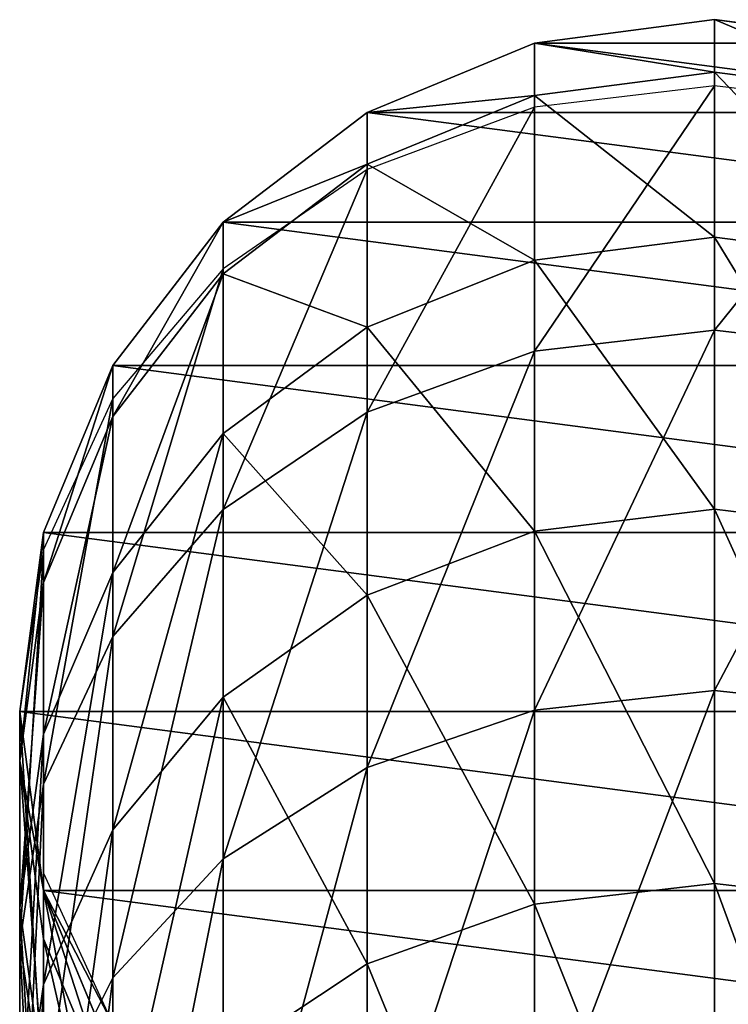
# Model space of a CAD drawing. Header units: inches. Extents: x 15 to 546804, y -66 to 267312.
# Tile 247 of 256: x 418374 to 418382, y 129519 to 129530. Entities that reach past the tile are written whole.
import ezdxf

# ---------------------------------------------------------------- set-up
doc = ezdxf.new("R2010")
doc.units = ezdxf.units.IN
doc.header["$MEASUREMENT"] = 0

msp = doc.modelspace()

# ---------------------------------------------------------------- linework, layer by layer
at = {"color": 7, "extrusion": (-1, 1.27576e-07, 4.74186e-12)}
for p, q in [((418382.243, 129530.104, 1573.854), (418380.172, 129529.832, 1573.836)), ((418380.172, 129529.832, 1573.327), (418382.243, 129530.104, 1573.327)), ((418380.172, 129529.832, 973.327), (418382.243, 129530.104, 973.327)), ((418382.243, 129529.5, 1582.98), (418382.243, 129530.104, 1573.854)), ((418384.313, 129529.832, 1573.836), (418382.243, 129530.104, 1573.854)), ((418382.243, 129530.104, 1573.327), (418384.313, 129529.832, 1573.327)), ((418382.243, 129530.104, 1573.327), (418382.243, 129530.104, 973.327)), ((418382.243, 129530.104, 973.327), (418384.313, 129529.832, 973.327)), ((418380.172, 129529.832, 1573.836), (418378.243, 129529.036, 1573.783)), ((418378.243, 129529.036, 1573.327), (418380.172, 129529.832, 1573.327)), ((418378.243, 129529.036, 973.327), (418380.172, 129529.832, 973.327)), ((418380.172, 129529.23, 1582.944), (418380.172, 129529.832, 1573.836)), ((418380.172, 129529.832, 1573.327), (418380.172, 129529.832, 973.327)), ((418382.243, 129529.5, 1582.98), (418380.172, 129529.23, 1582.944)), ((418382.243, 129527.597, 1592.465), (418382.243, 129529.5, 1582.98)), ((418384.313, 129529.23, 1582.944), (418382.243, 129529.5, 1582.98)), ((418382.243, 129529.343, 970.984), (418380.172, 129529.097, 971.064)), ((418384.313, 129529.097, 971.064), (418382.243, 129529.343, 970.984)), ((418382.243, 129529.343, 970.984), (418382.243, 129526.525, 962.311)), ((418380.172, 129529.23, 1582.944), (418378.243, 129528.437, 1582.839)), ((418380.172, 129527.333, 1592.394), (418380.172, 129529.23, 1582.944)), ((418380.172, 129529.097, 971.064), (418378.243, 129528.377, 971.298)), ((418380.172, 129529.097, 971.064), (418380.172, 129526.285, 962.407)), ((418378.243, 129529.036, 1573.783), (418376.586, 129527.769, 1573.699)), ((418376.586, 129527.769, 1573.327), (418378.243, 129529.036, 1573.327)), ((418376.586, 129527.769, 973.327), (418378.243, 129529.036, 973.327)), ((418378.243, 129528.437, 1582.839), (418378.243, 129529.036, 1573.783)), ((418378.243, 129529.036, 1573.327), (418378.243, 129529.036, 973.327)), ((418378.243, 129528.437, 1582.839), (418376.586, 129527.176, 1582.671)), ((418378.243, 129528.377, 971.298), (418376.586, 129527.231, 971.67)), ((418378.243, 129526.561, 1592.185), (418378.243, 129528.437, 1582.839)), ((418378.243, 129528.377, 971.298), (418378.243, 129525.58, 962.689)), ((418376.586, 129527.769, 1573.699), (418375.315, 129526.118, 1573.59)), ((418375.315, 129526.118, 1573.327), (418376.586, 129527.769, 1573.327)), ((418375.315, 129526.118, 973.327), (418376.586, 129527.769, 973.327)), ((418376.586, 129527.176, 1582.671), (418376.586, 129527.769, 1573.699)), ((418376.586, 129527.769, 1573.327), (418376.586, 129527.769, 973.327)), ((418382.243, 129527.597, 1592.465), (418380.172, 129527.333, 1592.394)), ((418382.243, 129524.461, 1601.617), (418382.243, 129527.597, 1592.465)), ((418384.313, 129527.333, 1592.394), (418382.243, 129527.597, 1592.465)), ((418376.586, 129527.231, 971.67), (418375.315, 129525.737, 972.155)), ((418376.586, 129527.231, 971.67), (418376.586, 129524.458, 963.137)), ((418380.172, 129527.333, 1592.394), (418378.243, 129526.561, 1592.185)), ((418380.172, 129524.209, 1601.512), (418380.172, 129527.333, 1592.394)), ((418376.586, 129527.176, 1582.671), (418375.315, 129525.532, 1582.453)), ((418376.586, 129525.333, 1591.853), (418376.586, 129527.176, 1582.671)), ((418378.243, 129526.561, 1592.185), (418376.586, 129525.333, 1591.853)), ((418378.243, 129523.471, 1601.204), (418378.243, 129526.561, 1592.185)), ((418382.243, 129526.525, 962.311), (418380.172, 129526.285, 962.407)), ((418384.313, 129526.285, 962.407), (418382.243, 129526.525, 962.311)), ((418382.243, 129526.525, 962.311), (418382.243, 129522.374, 953.632)), ((418380.172, 129526.285, 962.407), (418378.243, 129525.58, 962.689)), ((418380.172, 129526.285, 962.407), (418380.172, 129522.148, 953.759)), ((418375.315, 129526.118, 1573.59), (418374.515, 129524.195, 1573.463)), ((418374.515, 129524.195, 1573.327), (418375.315, 129526.118, 1573.327)), ((418374.515, 129524.195, 973.327), (418375.315, 129526.118, 973.327)), ((418375.315, 129525.532, 1582.453), (418375.315, 129526.118, 1573.59)), ((418375.315, 129526.118, 1573.327), (418375.315, 129526.118, 973.327)), ((418375.315, 129525.737, 972.155), (418374.515, 129523.998, 972.72)), ((418375.315, 129525.737, 972.155), (418375.315, 129522.997, 963.721)), ((418375.315, 129525.532, 1582.453), (418374.515, 129523.618, 1582.199)), ((418375.315, 129523.732, 1591.42), (418375.315, 129525.532, 1582.453)), ((418378.243, 129525.58, 962.689), (418376.586, 129524.458, 963.137)), ((418378.243, 129525.58, 962.689), (418378.243, 129521.486, 954.131)), ((418376.586, 129525.333, 1591.853), (418375.315, 129523.732, 1591.42)), ((418376.586, 129522.297, 1600.713), (418376.586, 129525.333, 1591.853)), ((418376.586, 129524.458, 963.137), (418375.315, 129522.997, 963.721)), ((418376.586, 129524.458, 963.137), (418376.586, 129520.434, 954.723)), ((418382.243, 129524.461, 1601.617), (418380.172, 129524.209, 1601.512)), ((418382.243, 129520.147, 1610.277), (418382.243, 129524.461, 1601.617)), ((418384.313, 129524.209, 1601.512), (418382.243, 129524.461, 1601.617)), ((418374.515, 129524.195, 1573.463), (418374.243, 129522.132, 1573.327)), ((418374.243, 129522.132, 1573.327), (418374.515, 129524.195, 1573.327)), ((418374.243, 129522.132, 973.327), (418374.515, 129524.195, 973.327)), ((418374.515, 129523.618, 1582.199), (418374.515, 129524.195, 1573.463)), ((418374.515, 129524.195, 1573.327), (418374.515, 129524.195, 973.327)), ((418380.172, 129524.209, 1601.512), (418378.243, 129523.471, 1601.204)), ((418380.172, 129519.912, 1610.14), (418380.172, 129524.209, 1601.512)), ((418374.515, 129523.998, 972.72), (418374.243, 129522.132, 973.327)), ((418374.515, 129523.998, 972.72), (418374.515, 129521.295, 964.401)), ((418375.315, 129523.732, 1591.42), (418374.515, 129521.868, 1590.916)), ((418375.315, 129520.767, 1600.073), (418375.315, 129523.732, 1591.42)), ((418374.515, 129523.618, 1582.199), (418374.243, 129521.563, 1581.926)), ((418374.515, 129521.868, 1590.916), (418374.515, 129523.618, 1582.199)), ((418378.243, 129523.471, 1601.204), (418376.586, 129522.297, 1600.713)), ((418378.243, 129519.221, 1609.736), (418378.243, 129523.471, 1601.204)), ((418375.315, 129522.997, 963.721), (418374.515, 129521.295, 964.401)), ((418375.315, 129522.997, 963.721), (418375.315, 129519.062, 955.494)), ((418382.243, 129522.374, 953.632), (418380.172, 129522.148, 953.759)), ((418384.313, 129522.148, 953.759), (418382.243, 129522.374, 953.632)), ((418382.243, 129522.374, 953.632), (418382.243, 129517.116, 945.575)), ((418376.586, 129522.297, 1600.713), (418375.315, 129520.767, 1600.073)), ((418376.586, 129518.122, 1609.095), (418376.586, 129522.297, 1600.713)), ((418374.243, 129521.563, 1581.926), (418374.243, 129522.132, 1573.327)), ((418374.243, 129522.132, 1573.327), (418374.515, 129520.069, 1573.19)), ((418374.515, 129520.069, 1573.327), (418374.243, 129522.132, 1573.327)), ((418374.243, 129522.132, 1573.327), (418374.243, 129522.132, 973.327)), ((418374.515, 129520.069, 973.327), (418374.243, 129522.132, 973.327)), ((418374.243, 129522.132, 973.327), (418374.243, 129519.469, 965.13)), ((418380.172, 129522.148, 953.759), (418378.243, 129521.486, 954.131)), ((418380.172, 129522.148, 953.759), (418380.172, 129516.909, 945.731)), ((418382.243, 129522.132, 973.327), (418382.243, 129522.132, 1573.327)), ((418374.515, 129521.868, 1590.916), (418374.243, 129519.868, 1590.375)), ((418374.515, 129518.986, 1599.328), (418374.515, 129521.868, 1590.916)), ((418374.243, 129519.868, 1590.375), (418374.243, 129521.563, 1581.926)), ((418374.243, 129521.563, 1581.926), (418374.515, 129519.509, 1581.653)), ((418378.243, 129521.486, 954.131), (418376.586, 129520.434, 954.723)), ((418378.243, 129521.486, 954.131), (418378.243, 129516.302, 946.187)), ((418374.515, 129521.295, 964.401), (418374.243, 129519.469, 965.13)), ((418374.515, 129521.295, 964.401), (418374.515, 129517.465, 956.392)), ((418375.315, 129520.767, 1600.073), (418374.515, 129518.986, 1599.328)), ((418375.315, 129516.689, 1608.26), (418375.315, 129520.767, 1600.073)), ((418376.586, 129520.434, 954.723), (418375.315, 129519.062, 955.494)), ((418376.586, 129520.434, 954.723), (418376.586, 129515.337, 946.912)), ((418374.515, 129520.266, 973.933), (418375.315, 129518.527, 974.498)), ((418374.515, 129520.266, 973.933), (418374.515, 129520.069, 973.327)), ((418382.243, 129520.147, 1610.277), (418380.172, 129519.912, 1610.14)), ((418382.243, 129514.731, 1618.293), (418382.243, 129520.147, 1610.277)), ((418384.313, 129519.912, 1610.14), (418382.243, 129520.147, 1610.277)), ((418374.515, 129519.509, 1581.653), (418374.515, 129520.069, 1573.327)), ((418374.515, 129520.069, 1573.19), (418375.315, 129518.146, 1573.063)), ((418375.315, 129518.146, 1573.327), (418374.515, 129520.069, 1573.327)), ((418374.515, 129520.069, 1573.327), (418374.515, 129520.069, 1573.19)), ((418375.315, 129518.146, 973.327), (418374.515, 129520.069, 973.327)), ((418374.515, 129520.069, 1573.19), (418374.515, 129520.069, 973.327)), ((418374.515, 129520.069, 973.327), (418374.515, 129517.643, 965.86)), ((418374.243, 129517.074, 1598.528), (418374.243, 129519.868, 1590.375)), ((418374.243, 129519.868, 1590.375), (418374.515, 129517.867, 1589.834)), ((418380.172, 129519.912, 1610.14), (418378.243, 129519.221, 1609.736)), ((418380.172, 129514.516, 1618.126), (418380.172, 129519.912, 1610.14)), ((418374.243, 129519.469, 965.13), (418374.515, 129517.643, 965.86)), ((418374.243, 129519.469, 965.13), (418374.243, 129515.751, 957.356)), ((418374.515, 129517.867, 1589.834), (418374.515, 129519.509, 1581.653)), ((418374.515, 129519.509, 1581.653), (418375.315, 129517.595, 1581.399)), ((418378.243, 129519.221, 1609.736), (418376.586, 129518.122, 1609.095)), ((418378.243, 129513.884, 1617.635), (418378.243, 129519.221, 1609.736)), ((418375.315, 129519.062, 955.494), (418374.515, 129517.465, 956.392)), ((418375.315, 129519.062, 955.494), (418375.315, 129514.078, 947.857)), ((418374.515, 129518.986, 1599.328), (418374.243, 129517.074, 1598.528)), ((418374.515, 129515.022, 1607.286), (418374.515, 129518.986, 1599.328))]:
    msp.add_line(p, q, dxfattribs=at)
for centre, start, end in [((-129456.871, 1573.327, -418382.226), 89.21435, 180.00001), ((-129458.87, 989.365, -418382.226), 194.21435, 285.00001)]:
    msp.add_arc(centre, 65.315, start, end, dxfattribs=at)

# ---------------------------------------------------------------- meshes
at = {"color": 7}
mesh = msp.add_polyface(dxfattribs=at)
corners = [(418384.313, 129529.832, 1573.327), (418380.172, 129529.832, 1573.327), (418382.243, 129530.104, 1573.327), (418386.243, 129529.036, 1573.327), (418378.243, 129529.036, 1573.327), (418387.9, 129527.769, 1573.327), (418376.586, 129527.769, 1573.327), (418389.171, 129526.118, 1573.327), (418375.315, 129526.118, 1573.327), (418389.97, 129524.195, 1573.327), (418374.515, 129524.195, 1573.327), (418390.243, 129522.132, 1573.327), (418374.243, 129522.132, 1573.327), (418389.97, 129520.069, 1573.327), (418374.515, 129520.069, 1573.327), (418389.171, 129518.146, 1573.327), (418375.315, 129518.146, 1573.327), (418387.9, 129516.495, 1573.327), (418376.586, 129516.495, 1573.327), (418386.243, 129515.228, 1573.327), (418378.243, 129515.228, 1573.327), (418384.313, 129514.432, 1573.327), (418380.172, 129514.432, 1573.327), (418382.243, 129514.16, 1573.327)]
mesh.append_faces([[corners[k] for k in face] for face in [(4, 3, 1), (6, 5, 4), (8, 7, 6), (10, 9, 8), (12, 11, 10), (14, 13, 12), (16, 15, 14), (18, 17, 16), (20, 19, 18), (22, 21, 20)]], dxfattribs={"vtx0": -1, "vtx1": -1, "color": 7})
mesh.append_faces([[corners[k] for k in face] for face in [(2, 1, 0), (23, 21, 22)]], dxfattribs={"vtx1": -1, "color": 7})
mesh.append_faces([[corners[k] for k in face] for face in [(3, 0, 1), (5, 3, 4), (7, 5, 6), (9, 7, 8), (11, 9, 10), (13, 11, 12), (15, 13, 14), (17, 15, 16), (19, 17, 18), (21, 19, 20)]], dxfattribs={"vtx1": -1, "vtx2": -1, "color": 7})
mesh = msp.add_polyface(dxfattribs=at)
corners = [(418380.172, 129529.832, 1573.836), (418382.243, 129529.5, 1582.98), (418382.243, 129530.104, 1573.854), (418380.172, 129529.23, 1582.944)]
mesh.append_faces([[corners[k] for k in face] for face in [(2, 1, 0), (3, 0, 1)]], dxfattribs={"vtx1": -1, "color": 7})
mesh = msp.add_polyface(dxfattribs=at)
corners = [(418380.172, 129529.832, 1573.327), (418382.243, 129530.104, 973.327), (418382.243, 129530.104, 1573.327), (418380.172, 129529.832, 973.327)]
mesh.append_faces([[corners[k] for k in face] for face in [(2, 1, 0), (3, 0, 1)]], dxfattribs={"vtx1": -1, "color": 7})
mesh = msp.add_polyface(dxfattribs=at)
corners = [(418382.243, 129530.104, 1573.854), (418384.313, 129529.23, 1582.944), (418384.313, 129529.832, 1573.836), (418382.243, 129529.5, 1582.98)]
mesh.append_faces([[corners[k] for k in face] for face in [(2, 1, 0), (3, 0, 1)]], dxfattribs={"vtx1": -1, "color": 7})
mesh = msp.add_polyface(dxfattribs=at)
corners = [(418382.243, 129530.104, 1573.327), (418384.313, 129529.832, 973.327), (418384.313, 129529.832, 1573.327), (418382.243, 129530.104, 973.327)]
mesh.append_faces([[corners[k] for k in face] for face in [(2, 1, 0), (3, 0, 1)]], dxfattribs={"vtx1": -1, "color": 7})
mesh = msp.add_polyface(dxfattribs=at)
corners = [(418378.243, 129529.036, 1573.783), (418380.172, 129529.23, 1582.944), (418380.172, 129529.832, 1573.836), (418378.243, 129528.437, 1582.839)]
mesh.append_faces([[corners[k] for k in face] for face in [(2, 1, 0), (3, 0, 1)]], dxfattribs={"vtx1": -1, "color": 7})
mesh = msp.add_polyface(dxfattribs=at)
corners = [(418378.243, 129529.036, 1573.327), (418380.172, 129529.832, 973.327), (418380.172, 129529.832, 1573.327), (418378.243, 129529.036, 973.327)]
mesh.append_faces([[corners[k] for k in face] for face in [(2, 1, 0), (3, 0, 1)]], dxfattribs={"vtx1": -1, "color": 7})
mesh = msp.add_polyface(dxfattribs=at)
corners = [(418380.172, 129529.23, 1582.944), (418382.243, 129527.597, 1592.465), (418382.243, 129529.5, 1582.98), (418380.172, 129527.333, 1592.394)]
mesh.append_faces([[corners[k] for k in face] for face in [(2, 1, 0), (3, 0, 1)]], dxfattribs={"vtx1": -1, "color": 7})
mesh = msp.add_polyface(dxfattribs=at)
corners = [(418382.243, 129529.5, 1582.98), (418384.313, 129527.333, 1592.394), (418384.313, 129529.23, 1582.944), (418382.243, 129527.597, 1592.465)]
mesh.append_faces([[corners[k] for k in face] for face in [(2, 1, 0), (3, 0, 1)]], dxfattribs={"vtx1": -1, "color": 7})
mesh = msp.add_polyface(dxfattribs=at)
corners = [(418380.172, 129526.285, 962.407), (418382.243, 129529.343, 970.984), (418382.243, 129526.525, 962.311), (418380.172, 129529.097, 971.064)]
mesh.append_faces([[corners[k] for k in face] for face in [(2, 1, 0), (3, 0, 1)]], dxfattribs={"vtx1": -1, "color": 7})
mesh = msp.add_polyface(dxfattribs=at)
corners = [(418382.243, 129526.525, 962.311), (418384.313, 129529.097, 971.064), (418384.313, 129526.285, 962.407), (418382.243, 129529.343, 970.984)]
mesh.append_faces([[corners[k] for k in face] for face in [(2, 1, 0), (3, 0, 1)]], dxfattribs={"vtx1": -1, "color": 7})
mesh = msp.add_polyface(dxfattribs=at)
corners = [(418378.243, 129528.437, 1582.839), (418380.172, 129527.333, 1592.394), (418380.172, 129529.23, 1582.944), (418378.243, 129526.561, 1592.185)]
mesh.append_faces([[corners[k] for k in face] for face in [(2, 1, 0), (3, 0, 1)]], dxfattribs={"vtx1": -1, "color": 7})
mesh = msp.add_polyface(dxfattribs=at)
corners = [(418378.243, 129525.58, 962.689), (418380.172, 129529.097, 971.064), (418380.172, 129526.285, 962.407), (418378.243, 129528.377, 971.298)]
mesh.append_faces([[corners[k] for k in face] for face in [(2, 1, 0), (3, 0, 1)]], dxfattribs={"vtx1": -1, "color": 7})
mesh = msp.add_polyface(dxfattribs=at)
corners = [(418376.586, 129527.769, 1573.699), (418378.243, 129528.437, 1582.839), (418378.243, 129529.036, 1573.783), (418376.586, 129527.176, 1582.671)]
mesh.append_faces([[corners[k] for k in face] for face in [(2, 1, 0), (3, 0, 1)]], dxfattribs={"vtx1": -1, "color": 7})
mesh = msp.add_polyface(dxfattribs=at)
corners = [(418376.586, 129527.769, 1573.327), (418378.243, 129529.036, 973.327), (418378.243, 129529.036, 1573.327), (418376.586, 129527.769, 973.327)]
mesh.append_faces([[corners[k] for k in face] for face in [(2, 1, 0), (3, 0, 1)]], dxfattribs={"vtx1": -1, "color": 7})
mesh = msp.add_polyface(dxfattribs=at)
corners = [(418376.586, 129527.176, 1582.671), (418378.243, 129526.561, 1592.185), (418378.243, 129528.437, 1582.839), (418376.586, 129525.333, 1591.853)]
mesh.append_faces([[corners[k] for k in face] for face in [(2, 1, 0), (3, 0, 1)]], dxfattribs={"vtx1": -1, "color": 7})
mesh = msp.add_polyface(dxfattribs=at)
corners = [(418376.586, 129524.458, 963.137), (418378.243, 129528.377, 971.298), (418378.243, 129525.58, 962.689), (418376.586, 129527.231, 971.67)]
mesh.append_faces([[corners[k] for k in face] for face in [(2, 1, 0), (3, 0, 1)]], dxfattribs={"vtx1": -1, "color": 7})
mesh = msp.add_polyface(dxfattribs=at)
corners = [(418375.315, 129525.532, 1582.453), (418376.586, 129527.769, 1573.699), (418375.315, 129526.118, 1573.59), (418376.586, 129527.176, 1582.671)]
mesh.append_faces([[corners[k] for k in face] for face in [(2, 1, 0), (3, 0, 1)]], dxfattribs={"vtx1": -1, "color": 7})
mesh = msp.add_polyface(dxfattribs=at)
corners = [(418376.586, 129527.769, 1573.327), (418375.315, 129526.118, 973.327), (418376.586, 129527.769, 973.327), (418375.315, 129526.118, 1573.327)]
mesh.append_faces([[corners[k] for k in face] for face in [(2, 1, 0), (3, 0, 1)]], dxfattribs={"vtx1": -1, "color": 7})
mesh = msp.add_polyface(dxfattribs=at)
corners = [(418380.172, 129527.333, 1592.394), (418382.243, 129524.461, 1601.617), (418382.243, 129527.597, 1592.465), (418380.172, 129524.209, 1601.512)]
mesh.append_faces([[corners[k] for k in face] for face in [(2, 1, 0), (3, 0, 1)]], dxfattribs={"vtx1": -1, "color": 7})
mesh = msp.add_polyface(dxfattribs=at)
corners = [(418382.243, 129527.597, 1592.465), (418384.313, 129524.209, 1601.512), (418384.313, 129527.333, 1592.394), (418382.243, 129524.461, 1601.617)]
mesh.append_faces([[corners[k] for k in face] for face in [(2, 1, 0), (3, 0, 1)]], dxfattribs={"vtx1": -1, "color": 7})
mesh = msp.add_polyface(dxfattribs=at)
corners = [(418375.315, 129522.997, 963.721), (418376.586, 129527.231, 971.67), (418376.586, 129524.458, 963.137), (418375.315, 129525.737, 972.155)]
mesh.append_faces([[corners[k] for k in face] for face in [(2, 1, 0), (3, 0, 1)]], dxfattribs={"vtx1": -1, "color": 7})
mesh = msp.add_polyface(dxfattribs=at)
corners = [(418378.243, 129526.561, 1592.185), (418380.172, 129524.209, 1601.512), (418380.172, 129527.333, 1592.394), (418378.243, 129523.471, 1601.204)]
mesh.append_faces([[corners[k] for k in face] for face in [(2, 1, 0), (3, 0, 1)]], dxfattribs={"vtx1": -1, "color": 7})
mesh = msp.add_polyface(dxfattribs=at)
corners = [(418375.315, 129523.732, 1591.42), (418376.586, 129527.176, 1582.671), (418375.315, 129525.532, 1582.453), (418376.586, 129525.333, 1591.853)]
mesh.append_faces([[corners[k] for k in face] for face in [(2, 1, 0), (3, 0, 1)]], dxfattribs={"vtx1": -1, "color": 7})
mesh = msp.add_polyface(dxfattribs=at)
corners = [(418376.586, 129525.333, 1591.853), (418378.243, 129523.471, 1601.204), (418378.243, 129526.561, 1592.185), (418376.586, 129522.297, 1600.713)]
mesh.append_faces([[corners[k] for k in face] for face in [(2, 1, 0), (3, 0, 1)]], dxfattribs={"vtx1": -1, "color": 7})
mesh = msp.add_polyface(dxfattribs=at)
corners = [(418380.172, 129522.148, 953.759), (418382.243, 129526.525, 962.311), (418382.243, 129522.374, 953.632), (418380.172, 129526.285, 962.407)]
mesh.append_faces([[corners[k] for k in face] for face in [(2, 1, 0), (3, 0, 1)]], dxfattribs={"vtx1": -1, "color": 7})
mesh = msp.add_polyface(dxfattribs=at)
corners = [(418382.243, 129522.374, 953.632), (418384.313, 129526.285, 962.407), (418384.313, 129522.148, 953.759), (418382.243, 129526.525, 962.311)]
mesh.append_faces([[corners[k] for k in face] for face in [(2, 1, 0), (3, 0, 1)]], dxfattribs={"vtx1": -1, "color": 7})
mesh = msp.add_polyface(dxfattribs=at)
corners = [(418378.243, 129521.486, 954.131), (418380.172, 129526.285, 962.407), (418380.172, 129522.148, 953.759), (418378.243, 129525.58, 962.689)]
mesh.append_faces([[corners[k] for k in face] for face in [(2, 1, 0), (3, 0, 1)]], dxfattribs={"vtx1": -1, "color": 7})
mesh = msp.add_polyface(dxfattribs=at)
corners = [(418374.515, 129523.618, 1582.199), (418375.315, 129526.118, 1573.59), (418374.515, 129524.195, 1573.463), (418375.315, 129525.532, 1582.453)]
mesh.append_faces([[corners[k] for k in face] for face in [(2, 1, 0), (3, 0, 1)]], dxfattribs={"vtx1": -1, "color": 7})
mesh = msp.add_polyface(dxfattribs=at)
corners = [(418375.315, 129526.118, 1573.327), (418374.515, 129524.195, 973.327), (418375.315, 129526.118, 973.327), (418374.515, 129524.195, 1573.327)]
mesh.append_faces([[corners[k] for k in face] for face in [(2, 1, 0), (3, 0, 1)]], dxfattribs={"vtx1": -1, "color": 7})
mesh = msp.add_polyface(dxfattribs=at)
corners = [(418374.515, 129521.295, 964.401), (418375.315, 129525.737, 972.155), (418375.315, 129522.997, 963.721), (418374.515, 129523.998, 972.72)]
mesh.append_faces([[corners[k] for k in face] for face in [(2, 1, 0), (3, 0, 1)]], dxfattribs={"vtx1": -1, "color": 7})
mesh = msp.add_polyface(dxfattribs=at)
corners = [(418374.515, 129521.868, 1590.916), (418375.315, 129525.532, 1582.453), (418374.515, 129523.618, 1582.199), (418375.315, 129523.732, 1591.42)]
mesh.append_faces([[corners[k] for k in face] for face in [(2, 1, 0), (3, 0, 1)]], dxfattribs={"vtx1": -1, "color": 7})
mesh = msp.add_polyface(dxfattribs=at)
corners = [(418376.586, 129520.434, 954.723), (418378.243, 129525.58, 962.689), (418378.243, 129521.486, 954.131), (418376.586, 129524.458, 963.137)]
mesh.append_faces([[corners[k] for k in face] for face in [(2, 1, 0), (3, 0, 1)]], dxfattribs={"vtx1": -1, "color": 7})
mesh = msp.add_polyface(dxfattribs=at)
corners = [(418375.315, 129520.767, 1600.073), (418376.586, 129525.333, 1591.853), (418375.315, 129523.732, 1591.42), (418376.586, 129522.297, 1600.713)]
mesh.append_faces([[corners[k] for k in face] for face in [(2, 1, 0), (3, 0, 1)]], dxfattribs={"vtx1": -1, "color": 7})
mesh = msp.add_polyface(dxfattribs=at)
corners = [(418375.315, 129519.062, 955.494), (418376.586, 129524.458, 963.137), (418376.586, 129520.434, 954.723), (418375.315, 129522.997, 963.721)]
mesh.append_faces([[corners[k] for k in face] for face in [(2, 1, 0), (3, 0, 1)]], dxfattribs={"vtx1": -1, "color": 7})
mesh = msp.add_polyface(dxfattribs=at)
corners = [(418380.172, 129524.209, 1601.512), (418382.243, 129520.147, 1610.277), (418382.243, 129524.461, 1601.617), (418380.172, 129519.912, 1610.14)]
mesh.append_faces([[corners[k] for k in face] for face in [(2, 1, 0), (3, 0, 1)]], dxfattribs={"vtx1": -1, "color": 7})
mesh = msp.add_polyface(dxfattribs=at)
corners = [(418382.243, 129524.461, 1601.617), (418384.313, 129519.912, 1610.14), (418384.313, 129524.209, 1601.512), (418382.243, 129520.147, 1610.277)]
mesh.append_faces([[corners[k] for k in face] for face in [(2, 1, 0), (3, 0, 1)]], dxfattribs={"vtx1": -1, "color": 7})
mesh = msp.add_polyface(dxfattribs=at)
corners = [(418374.243, 129521.563, 1581.926), (418374.515, 129524.195, 1573.463), (418374.243, 129522.132, 1573.327), (418374.515, 129523.618, 1582.199)]
mesh.append_faces([[corners[k] for k in face] for face in [(2, 1, 0), (3, 0, 1)]], dxfattribs={"vtx1": -1, "color": 7})
mesh = msp.add_polyface(dxfattribs=at)
corners = [(418374.515, 129524.195, 1573.327), (418374.243, 129522.132, 973.327), (418374.515, 129524.195, 973.327), (418374.243, 129522.132, 1573.327)]
mesh.append_faces([[corners[k] for k in face] for face in [(2, 1, 0), (3, 0, 1)]], dxfattribs={"vtx1": -1, "color": 7})
mesh = msp.add_polyface(dxfattribs=at)
corners = [(418378.243, 129523.471, 1601.204), (418380.172, 129519.912, 1610.14), (418380.172, 129524.209, 1601.512), (418378.243, 129519.221, 1609.736)]
mesh.append_faces([[corners[k] for k in face] for face in [(2, 1, 0), (3, 0, 1)]], dxfattribs={"vtx1": -1, "color": 7})
mesh = msp.add_polyface(dxfattribs=at)
corners = [(418374.243, 129519.469, 965.13), (418374.515, 129523.998, 972.72), (418374.515, 129521.295, 964.401), (418374.243, 129522.132, 973.327)]
mesh.append_faces([[corners[k] for k in face] for face in [(2, 1, 0), (3, 0, 1)]], dxfattribs={"vtx1": -1, "color": 7})
mesh = msp.add_polyface(dxfattribs=at)
corners = [(418374.515, 129518.986, 1599.328), (418375.315, 129523.732, 1591.42), (418374.515, 129521.868, 1590.916), (418375.315, 129520.767, 1600.073)]
mesh.append_faces([[corners[k] for k in face] for face in [(2, 1, 0), (3, 0, 1)]], dxfattribs={"vtx1": -1, "color": 7})
mesh = msp.add_polyface(dxfattribs=at)
corners = [(418374.243, 129519.868, 1590.375), (418374.515, 129523.618, 1582.199), (418374.243, 129521.563, 1581.926), (418374.515, 129521.868, 1590.916)]
mesh.append_faces([[corners[k] for k in face] for face in [(2, 1, 0), (3, 0, 1)]], dxfattribs={"vtx1": -1, "color": 7})
mesh = msp.add_polyface(dxfattribs=at)
corners = [(418376.586, 129522.297, 1600.713), (418378.243, 129519.221, 1609.736), (418378.243, 129523.471, 1601.204), (418376.586, 129518.122, 1609.095)]
mesh.append_faces([[corners[k] for k in face] for face in [(2, 1, 0), (3, 0, 1)]], dxfattribs={"vtx1": -1, "color": 7})
mesh = msp.add_polyface(dxfattribs=at)
corners = [(418374.515, 129517.465, 956.392), (418375.315, 129522.997, 963.721), (418375.315, 129519.062, 955.494), (418374.515, 129521.295, 964.401)]
mesh.append_faces([[corners[k] for k in face] for face in [(2, 1, 0), (3, 0, 1)]], dxfattribs={"vtx1": -1, "color": 7})
mesh = msp.add_polyface(dxfattribs=at)
corners = [(418380.172, 129516.909, 945.731), (418382.243, 129522.374, 953.632), (418382.243, 129517.116, 945.575), (418380.172, 129522.148, 953.759)]
mesh.append_faces([[corners[k] for k in face] for face in [(2, 1, 0), (3, 0, 1)]], dxfattribs={"vtx1": -1, "color": 7})
mesh = msp.add_polyface(dxfattribs=at)
corners = [(418382.243, 129517.116, 945.575), (418384.313, 129522.148, 953.759), (418384.313, 129516.909, 945.731), (418382.243, 129522.374, 953.632)]
mesh.append_faces([[corners[k] for k in face] for face in [(2, 1, 0), (3, 0, 1)]], dxfattribs={"vtx1": -1, "color": 7})
mesh = msp.add_polyface(dxfattribs=at)
corners = [(418375.315, 129516.689, 1608.26), (418376.586, 129522.297, 1600.713), (418375.315, 129520.767, 1600.073), (418376.586, 129518.122, 1609.095)]
mesh.append_faces([[corners[k] for k in face] for face in [(2, 1, 0), (3, 0, 1)]], dxfattribs={"vtx1": -1, "color": 7})
mesh = msp.add_polyface(dxfattribs=at)
corners = [(418374.515, 129520.069, 1573.327), (418374.243, 129521.563, 1581.926), (418374.243, 129522.132, 1573.327), (418374.515, 129519.509, 1581.653)]
mesh.append_faces([[corners[k] for k in face] for face in [(2, 1, 0), (3, 0, 1)]], dxfattribs={"vtx1": -1, "color": 7})
mesh = msp.add_polyface(dxfattribs=at)
corners = [(418374.243, 129522.132, 1573.327), (418374.515, 129520.069, 973.327), (418374.243, 129522.132, 973.327), (418374.515, 129520.069, 1573.19)]
mesh.append_faces([[corners[k] for k in face] for face in [(2, 1, 0), (3, 0, 1)]], dxfattribs={"vtx1": -1, "color": 7})
mesh = msp.add_polyface(dxfattribs=at)
corners = [(418374.515, 129517.643, 965.86), (418374.243, 129522.132, 973.327), (418374.243, 129519.469, 965.13), (418374.515, 129520.069, 973.327)]
mesh.append_faces([[corners[k] for k in face] for face in [(2, 1, 0), (3, 0, 1)]], dxfattribs={"vtx1": -1, "color": 7})
mesh = msp.add_polyface(dxfattribs=at)
corners = [(418378.243, 129516.302, 946.187), (418380.172, 129522.148, 953.759), (418380.172, 129516.909, 945.731), (418378.243, 129521.486, 954.131)]
mesh.append_faces([[corners[k] for k in face] for face in [(2, 1, 0), (3, 0, 1)]], dxfattribs={"vtx1": -1, "color": 7})
mesh = msp.add_polyface(dxfattribs=at)
corners = [(418374.243, 129517.074, 1598.528), (418374.515, 129521.868, 1590.916), (418374.243, 129519.868, 1590.375), (418374.515, 129518.986, 1599.328)]
mesh.append_faces([[corners[k] for k in face] for face in [(2, 1, 0), (3, 0, 1)]], dxfattribs={"vtx1": -1, "color": 7})
mesh = msp.add_polyface(dxfattribs=at)
corners = [(418374.515, 129517.867, 1589.834), (418374.243, 129521.563, 1581.926), (418374.515, 129519.509, 1581.653), (418374.243, 129519.868, 1590.375)]
mesh.append_faces([[corners[k] for k in face] for face in [(2, 1, 0), (3, 0, 1)]], dxfattribs={"vtx1": -1, "color": 7})
mesh = msp.add_polyface(dxfattribs=at)
corners = [(418376.586, 129515.337, 946.912), (418378.243, 129521.486, 954.131), (418378.243, 129516.302, 946.187), (418376.586, 129520.434, 954.723)]
mesh.append_faces([[corners[k] for k in face] for face in [(2, 1, 0), (3, 0, 1)]], dxfattribs={"vtx1": -1, "color": 7})
mesh = msp.add_polyface(dxfattribs=at)
corners = [(418374.243, 129515.751, 957.356), (418374.515, 129521.295, 964.401), (418374.515, 129517.465, 956.392), (418374.243, 129519.469, 965.13)]
mesh.append_faces([[corners[k] for k in face] for face in [(2, 1, 0), (3, 0, 1)]], dxfattribs={"vtx1": -1, "color": 7})
mesh = msp.add_polyface(dxfattribs=at)
corners = [(418374.515, 129515.022, 1607.286), (418375.315, 129520.767, 1600.073), (418374.515, 129518.986, 1599.328), (418375.315, 129516.689, 1608.26)]
mesh.append_faces([[corners[k] for k in face] for face in [(2, 1, 0), (3, 0, 1)]], dxfattribs={"vtx1": -1, "color": 7})
mesh = msp.add_polyface(dxfattribs=at)
corners = [(418375.315, 129514.078, 947.857), (418376.586, 129520.434, 954.723), (418376.586, 129515.337, 946.912), (418375.315, 129519.062, 955.494)]
mesh.append_faces([[corners[k] for k in face] for face in [(2, 1, 0), (3, 0, 1)]], dxfattribs={"vtx1": -1, "color": 7})
mesh = msp.add_polyface(dxfattribs=at)
corners = [(418375.315, 129518.527, 974.498), (418374.515, 129520.069, 973.327), (418375.315, 129518.146, 973.327), (418374.515, 129520.266, 973.933)]
mesh.append_faces([[corners[k] for k in face] for face in [(2, 1, 0), (3, 0, 1)]], dxfattribs={"vtx1": -1, "color": 7})
mesh = msp.add_polyface(dxfattribs=at)
corners = [(418380.172, 129519.912, 1610.14), (418382.243, 129514.731, 1618.293), (418382.243, 129520.147, 1610.277), (418380.172, 129514.516, 1618.126)]
mesh.append_faces([[corners[k] for k in face] for face in [(2, 1, 0), (3, 0, 1)]], dxfattribs={"vtx1": -1, "color": 7})
mesh = msp.add_polyface(dxfattribs=at)
corners = [(418382.243, 129520.147, 1610.277), (418384.313, 129514.516, 1618.126), (418384.313, 129519.912, 1610.14), (418382.243, 129514.731, 1618.293)]
mesh.append_faces([[corners[k] for k in face] for face in [(2, 1, 0), (3, 0, 1)]], dxfattribs={"vtx1": -1, "color": 7})
mesh = msp.add_polyface(dxfattribs=at)
corners = [(418375.315, 129517.595, 1581.399), (418374.515, 129520.069, 1573.327), (418375.315, 129518.146, 1573.327), (418374.515, 129519.509, 1581.653)]
mesh.append_faces([[corners[k] for k in face] for face in [(2, 1, 0), (3, 0, 1)]], dxfattribs={"vtx1": -1, "color": 7})
mesh = msp.add_polyface(dxfattribs=at)
corners = [(418374.515, 129520.069, 1573.19), (418375.315, 129518.146, 973.327), (418374.515, 129520.069, 973.327), (418375.315, 129518.146, 1573.063)]
mesh.append_faces([[corners[k] for k in face] for face in [(2, 1, 0), (3, 0, 1)]], dxfattribs={"vtx1": -1, "color": 7})
mesh = msp.add_polyface(dxfattribs=at)
corners = [(418375.315, 129515.941, 966.54), (418374.515, 129520.069, 973.327), (418374.515, 129517.643, 965.86), (418375.315, 129518.146, 973.327)]
mesh.append_faces([[corners[k] for k in face] for face in [(2, 1, 0), (3, 0, 1)]], dxfattribs={"vtx1": -1, "color": 7})
mesh = msp.add_polyface(dxfattribs=at)
corners = [(418374.515, 129515.162, 1597.729), (418374.243, 129519.868, 1590.375), (418374.515, 129517.867, 1589.834), (418374.243, 129517.074, 1598.528)]
mesh.append_faces([[corners[k] for k in face] for face in [(2, 1, 0), (3, 0, 1)]], dxfattribs={"vtx1": -1, "color": 7})
mesh = msp.add_polyface(dxfattribs=at)
corners = [(418378.243, 129519.221, 1609.736), (418380.172, 129514.516, 1618.126), (418380.172, 129519.912, 1610.14), (418378.243, 129513.884, 1617.635)]
mesh.append_faces([[corners[k] for k in face] for face in [(2, 1, 0), (3, 0, 1)]], dxfattribs={"vtx1": -1, "color": 7})
mesh = msp.add_polyface(dxfattribs=at)
corners = [(418374.515, 129514.036, 958.319), (418374.243, 129519.469, 965.13), (418374.243, 129515.751, 957.356), (418374.515, 129517.643, 965.86)]
mesh.append_faces([[corners[k] for k in face] for face in [(2, 1, 0), (3, 0, 1)]], dxfattribs={"vtx1": -1, "color": 7})
mesh = msp.add_polyface(dxfattribs=at)
corners = [(418375.315, 129516.003, 1589.33), (418374.515, 129519.509, 1581.653), (418375.315, 129517.595, 1581.399), (418374.515, 129517.867, 1589.834)]
mesh.append_faces([[corners[k] for k in face] for face in [(2, 1, 0), (3, 0, 1)]], dxfattribs={"vtx1": -1, "color": 7})
mesh = msp.add_polyface(dxfattribs=at)
corners = [(418376.586, 129518.122, 1609.095), (418378.243, 129513.884, 1617.635), (418378.243, 129519.221, 1609.736), (418376.586, 129512.879, 1616.855)]
mesh.append_faces([[corners[k] for k in face] for face in [(2, 1, 0), (3, 0, 1)]], dxfattribs={"vtx1": -1, "color": 7})
mesh = msp.add_polyface(dxfattribs=at)
corners = [(418374.515, 129512.613, 948.957), (418375.315, 129519.062, 955.494), (418375.315, 129514.078, 947.857), (418374.515, 129517.465, 956.392)]
mesh.append_faces([[corners[k] for k in face] for face in [(2, 1, 0), (3, 0, 1)]], dxfattribs={"vtx1": -1, "color": 7})
mesh = msp.add_polyface(dxfattribs=at)
corners = [(418374.243, 129513.232, 1606.242), (418374.515, 129518.986, 1599.328), (418374.243, 129517.074, 1598.528), (418374.515, 129515.022, 1607.286)]
mesh.append_faces([[corners[k] for k in face] for face in [(2, 1, 0), (3, 0, 1)]], dxfattribs={"vtx1": -1, "color": 7})

doc.saveas('drawing.dxf')
